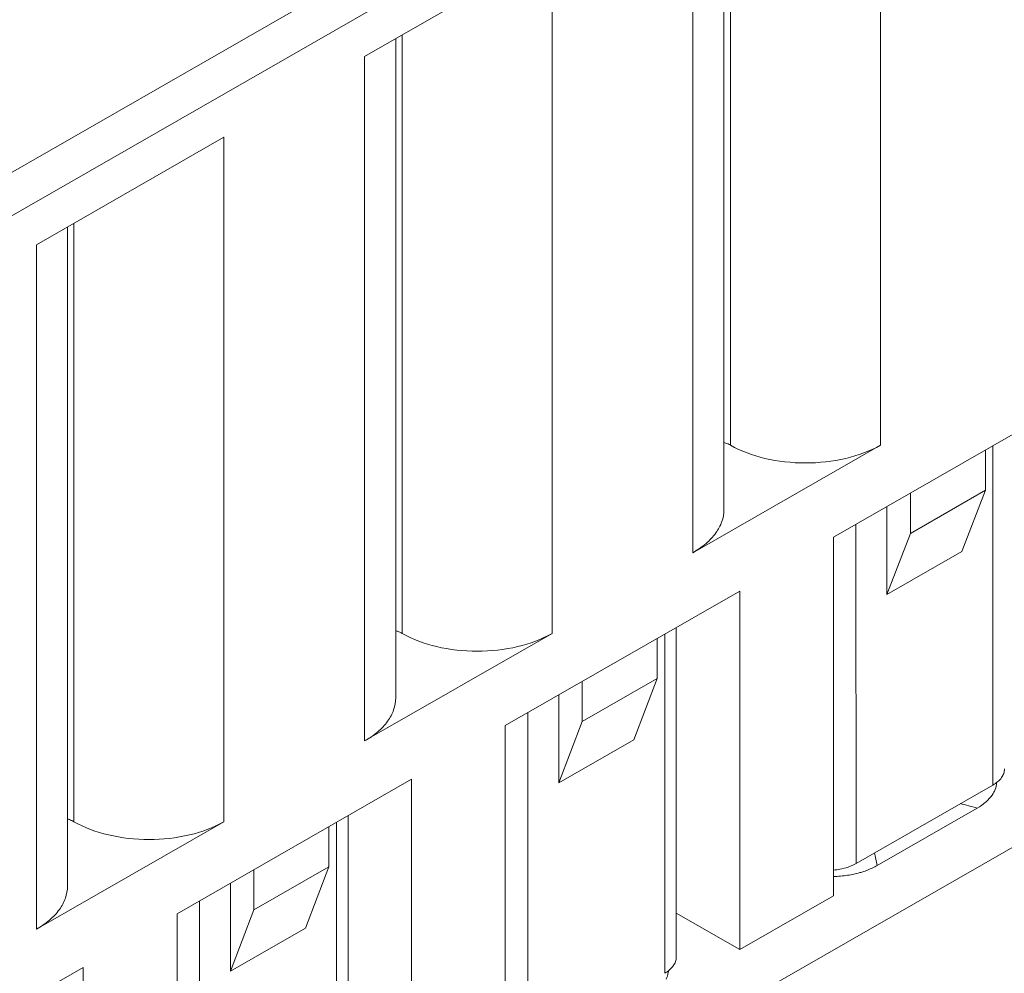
# Model space of a CAD drawing. Header units: centimetres. Extents: x -24.5 to 49.7, y -16.6 to 18.4.
# Tile 125 of 248: x -9.166 to -8.644, y -7.583 to -7.078. Entities that reach past the tile are written whole.
import ezdxf

# ---------------------------------------------------------------- set-up
doc = ezdxf.new("R2010")
doc.units = ezdxf.units.CM
doc.header["$MEASUREMENT"] = 0
doc.layers.add('layer 1', color=7, linetype='Continuous')

msp = doc.modelspace()

# ---------------------------------------------------------------- linework, layer by layer
at = {"layer": 'layer 1', "color": 1, "lineweight": 0}
msp.add_open_spline([(24.98821, 18.39808), (24.98821, 18.39808), (24.98821, -16.60193), (24.98821, -16.60193), (24.98821, -16.60193), (-24.51772, -16.60193), (-24.51772, -16.60193), (-24.51772, -16.60193), (-24.51772, 18.39808), (-24.51772, 18.39808), (-24.51772, 18.39808), (24.98821, 18.39808), (24.98821, 18.39808)], degree=3, knots=[0, 0, 0, 0, 0.25, 0.25, 0.25, 0.5, 0.5, 0.5, 0.75, 0.75, 0.75, 1, 1, 1, 1], dxfattribs=at)
at = {"layer": 'layer 1', "color": 5, "lineweight": 0}
msp.add_open_spline([(-23.26688, 17.18067), (-23.26688, 17.18067), (-23.26688, -15.60944), (-23.26688, -15.60944), (-23.26688, -15.60944), (23.98644, -15.60944), (23.98644, -15.60944)], degree=3, knots=[0, 0, 0, 0, 0.5, 0.5, 0.5, 1, 1, 1, 1], dxfattribs=at)
at = {"layer": 'layer 1', "lineweight": 9}
for points in [[(-9.64136, -7.42884), (-9.64136, -7.42884), (-7.89728, -6.42848), (-7.89728, -6.42848)], [(-7.88734, -6.44569), (-7.88734, -6.44569), (-9.63142, -7.44605), (-9.63142, -7.44605)], [(-8.70969, -6.9404), (-8.70969, -6.9404), (-8.70969, -7.30303), (-8.70969, -7.30303)], [(-7.69356, -6.97331), (-7.69356, -6.97331), (-9.79539, -8.17887), (-9.79539, -8.17887)], [(-8.7926, -6.98795), (-8.7926, -6.98795), (-8.7926, -7.33723), (-8.7926, -7.33723)], [(-8.78919, -6.98599), (-8.78919, -6.98599), (-8.78919, -7.30303), (-8.78919, -7.30303)], [(-8.80907, -7.36004), (-8.80907, -7.36004), (-8.80907, -6.99739), (-8.80907, -6.99739)], [(-8.8836, -7.04014), (-8.8836, -7.04014), (-8.98298, -7.09715), (-8.98298, -7.09715)], [(-8.8836, -7.04014), (-8.8836, -7.04014), (-8.8836, -7.40279), (-8.8836, -7.40279)], [(-8.96652, -7.0877), (-8.96652, -7.0877), (-8.96652, -7.43699), (-8.96652, -7.43699)], [(-8.96311, -7.08574), (-8.96311, -7.08574), (-8.96311, -7.40279), (-8.96311, -7.40279)], [(-8.98298, -7.45979), (-8.98298, -7.45979), (-8.98298, -7.09715), (-8.98298, -7.09715)], [(-9.05752, -7.13989), (-9.05752, -7.13989), (-9.15689, -7.1969), (-9.15689, -7.1969)], [(-9.05752, -7.13989), (-9.05752, -7.13989), (-9.05752, -7.50254), (-9.05752, -7.50254)], [(-9.14043, -7.18745), (-9.14043, -7.18745), (-9.14043, -7.53674), (-9.14043, -7.53674)], [(-9.13701, -7.1855), (-9.13701, -7.1855), (-9.13701, -7.50254), (-9.13701, -7.50254)], [(-9.15689, -7.55954), (-9.15689, -7.55954), (-9.15689, -7.1969), (-9.15689, -7.1969)], [(-8.61031, -7.28058), (-8.61031, -7.28058), (-8.73454, -7.35182), (-8.73454, -7.35182)], [(-8.70969, -7.30303), (-8.70969, -7.30303), (-8.80907, -7.36004), (-8.80907, -7.36004)], [(-8.65004, -7.48311), (-8.65004, -7.48311), (-8.65004, -7.30336), (-8.65004, -7.30336)], [(-8.65404, -7.32697), (-8.65404, -7.32697), (-8.65404, -7.30566), (-8.65404, -7.30566)], [(-8.69379, -7.34977), (-8.69379, -7.34977), (-8.65404, -7.32697), (-8.65404, -7.32697)], [(-8.69379, -7.32845), (-8.69379, -7.32845), (-8.69379, -7.34977), (-8.69379, -7.34977)], [(-8.66646, -7.35938), (-8.66646, -7.35938), (-8.65404, -7.32697), (-8.65404, -7.32697)], [(-8.70621, -7.33558), (-8.70621, -7.33558), (-8.70621, -7.38218), (-8.70621, -7.38218)], [(-8.72263, -7.34499), (-8.72263, -7.34499), (-8.72259, -7.52472), (-8.72259, -7.52472)], [(-8.69379, -7.34977), (-8.69379, -7.34977), (-8.70621, -7.38218), (-8.70621, -7.38218)], [(-8.73454, -7.35182), (-8.73454, -7.35182), (-8.73454, -7.54178), (-8.73454, -7.54178)], [(-8.70621, -7.38218), (-8.70621, -7.38218), (-8.66646, -7.35938), (-8.66646, -7.35938)], [(-8.78423, -7.38032), (-8.78423, -7.38032), (-8.90844, -7.45158), (-8.90844, -7.45158)], [(-8.78423, -7.57028), (-8.78423, -7.57028), (-8.78423, -7.38032), (-8.78423, -7.38032)], [(-8.98298, -7.45979), (-8.98298, -7.45979), (-8.8836, -7.40279), (-8.8836, -7.40279)], [(-8.82395, -7.58287), (-8.82395, -7.58287), (-8.82395, -7.40311), (-8.82395, -7.40311)], [(-8.81782, -7.57433), (-8.81782, -7.57433), (-8.81782, -7.39959), (-8.81782, -7.39959)], [(-8.82795, -7.42672), (-8.82795, -7.42672), (-8.82795, -7.4054), (-8.82795, -7.4054)], [(-8.8677, -7.44952), (-8.8677, -7.44952), (-8.82795, -7.42672), (-8.82795, -7.42672)], [(-8.8677, -7.42821), (-8.8677, -7.42821), (-8.8677, -7.44952), (-8.8677, -7.44952)], [(-8.84037, -7.45913), (-8.84037, -7.45913), (-8.82795, -7.42672), (-8.82795, -7.42672)], [(-8.88012, -7.43533), (-8.88012, -7.43533), (-8.88012, -7.48194), (-8.88012, -7.48194)], [(-8.89654, -7.44475), (-8.89654, -7.44475), (-8.8965, -7.62448), (-8.8965, -7.62448)], [(-8.8677, -7.44952), (-8.8677, -7.44952), (-8.88012, -7.48194), (-8.88012, -7.48194)], [(-8.90844, -7.45158), (-8.90844, -7.45158), (-8.90844, -7.64153), (-8.90844, -7.64153)], [(-8.88012, -7.48194), (-8.88012, -7.48194), (-8.84037, -7.45913), (-8.84037, -7.45913)], [(-8.95814, -7.48007), (-8.95814, -7.48007), (-9.08236, -7.55133), (-9.08236, -7.55133)], [(-8.95814, -7.67003), (-8.95814, -7.67003), (-8.95814, -7.48007), (-8.95814, -7.48007)], [(-8.72259, -7.52472), (-8.72259, -7.52472), (-8.65008, -7.48314), (-8.65008, -7.48314)], [(-8.65837, -7.49535), (-8.65837, -7.49535), (-8.71133, -7.52574), (-8.71133, -7.52574)], [(-8.65837, -7.49535), (-8.66137, -7.49451), (-8.66439, -7.49371), (-8.66742, -7.49295)], [(-8.99173, -7.67409), (-8.99173, -7.67409), (-8.99173, -7.49934), (-8.99173, -7.49934)], [(-9.15689, -7.55954), (-9.15689, -7.55954), (-9.05752, -7.50254), (-9.05752, -7.50254)], [(-9.00186, -7.52647), (-9.00186, -7.52647), (-9.00186, -7.50515), (-9.00186, -7.50515)], [(-8.99786, -7.68261), (-8.99786, -7.68261), (-8.99786, -7.50286), (-8.99786, -7.50286)], [(-8.71133, -7.52574), (-8.71183, -7.52349), (-8.71235, -7.52125), (-8.71287, -7.51902)], [(-9.04161, -7.54927), (-9.04161, -7.54927), (-9.00186, -7.52647), (-9.00186, -7.52647)], [(-9.04161, -7.52796), (-9.04161, -7.52796), (-9.04161, -7.54927), (-9.04161, -7.54927)], [(-9.01429, -7.55888), (-9.01429, -7.55888), (-9.00186, -7.52647), (-9.00186, -7.52647)], [(-8.73453, -7.53162), (-8.73202, -7.53155), (-8.72952, -7.53133), (-8.72704, -7.53094)], [(-9.05404, -7.53508), (-9.05404, -7.53508), (-9.05404, -7.58168), (-9.05404, -7.58168)], [(-8.78423, -7.57028), (-8.78423, -7.57028), (-8.73454, -7.54178), (-8.73454, -7.54178)], [(-9.07045, -7.5445), (-9.07045, -7.5445), (-9.07042, -7.72423), (-9.07042, -7.72423)], [(-9.04161, -7.54927), (-9.04161, -7.54927), (-9.05404, -7.58168), (-9.05404, -7.58168)], [(-9.08236, -7.55133), (-9.08236, -7.55133), (-9.08236, -7.74128), (-9.08236, -7.74128)], [(-8.78423, -7.57028), (-8.78423, -7.57028), (-8.81782, -7.55101), (-8.81782, -7.55101)], [(-9.05404, -7.58168), (-9.05404, -7.58168), (-9.01429, -7.55888), (-9.01429, -7.55888)], [(-9.13204, -7.57983), (-9.13204, -7.57983), (-9.25627, -7.65108), (-9.25627, -7.65108)], [(-9.13204, -7.76978), (-9.13204, -7.76978), (-9.13204, -7.57983), (-9.13204, -7.57983)]]:
    msp.add_open_spline(points, degree=3, dxfattribs=at)
for points, knots in [([(-8.7925, -7.30163), (-8.7922, -7.30172), (-8.79191, -7.30182), (-8.79161, -7.30193), (-8.79078, -7.30223), (-8.78996, -7.3026), (-8.78919, -7.30303)], [0, 0, 0, 0, 0.5, 0.5, 0.5, 1, 1, 1, 1]), ([(-8.78919, -7.30303), (-8.78354, -7.30627), (-8.77732, -7.30852), (-8.77095, -7.31003), (-8.7639, -7.3117), (-8.75667, -7.31248), (-8.74944, -7.31248), (-8.74222, -7.31248), (-8.73499, -7.3117), (-8.72793, -7.31003), (-8.72157, -7.30852), (-8.71534, -7.30627), (-8.70969, -7.30303)], [0, 0, 0, 0, 0.25, 0.25, 0.25, 0.5, 0.5, 0.5, 0.75, 0.75, 0.75, 1, 1, 1, 1]), ([(-8.80907, -7.36004), (-8.8066, -7.35863), (-8.80424, -7.35701), (-8.80208, -7.35515), (-8.80015, -7.3535), (-8.79837, -7.35164), (-8.79688, -7.34957), (-8.79555, -7.34772), (-8.79444, -7.3457), (-8.79368, -7.34353), (-8.79299, -7.34151), (-8.7926, -7.33936), (-8.7926, -7.33723)], [0, 0, 0, 0, 0.25, 0.25, 0.25, 0.5, 0.5, 0.5, 0.75, 0.75, 0.75, 1, 1, 1, 1]), ([(-8.96642, -7.40138), (-8.96611, -7.40148), (-8.96582, -7.40157), (-8.96552, -7.40168), (-8.96469, -7.40198), (-8.96387, -7.40235), (-8.96311, -7.40279)], [0, 0, 0, 0, 0.5, 0.5, 0.5, 1, 1, 1, 1]), ([(-8.96311, -7.40279), (-8.95746, -7.40603), (-8.95123, -7.40826), (-8.94486, -7.40977), (-8.93781, -7.41145), (-8.93058, -7.41223), (-8.92336, -7.41223), (-8.91612, -7.41223), (-8.9089, -7.41145), (-8.90185, -7.40977), (-8.89548, -7.40826), (-8.88925, -7.40603), (-8.8836, -7.40279)], [0, 0, 0, 0, 0.25, 0.25, 0.25, 0.5, 0.5, 0.5, 0.75, 0.75, 0.75, 1, 1, 1, 1]), ([(-8.98298, -7.45979), (-8.98051, -7.45837), (-8.97815, -7.45676), (-8.97599, -7.4549), (-8.97406, -7.45324), (-8.97228, -7.4514), (-8.97079, -7.44933), (-8.96945, -7.44748), (-8.96834, -7.44544), (-8.9676, -7.44328), (-8.96689, -7.44126), (-8.96652, -7.43911), (-8.96652, -7.43699)], [0, 0, 0, 0, 0.25, 0.25, 0.25, 0.5, 0.5, 0.5, 0.75, 0.75, 0.75, 1, 1, 1, 1]), ([(-8.65008, -7.48314), (-8.64916, -7.4826), (-8.64828, -7.482), (-8.64747, -7.4813), (-8.64674, -7.48068), (-8.64607, -7.47999), (-8.64551, -7.47922), (-8.64501, -7.47852), (-8.64459, -7.47776), (-8.64431, -7.47695), (-8.64405, -7.47619), (-8.64391, -7.47539), (-8.64391, -7.47459)], [0, 0, 0, 0, 0.25, 0.25, 0.25, 0.5, 0.5, 0.5, 0.75, 0.75, 0.75, 1, 1, 1, 1]), ([(-8.64808, -7.48156), (-8.64809, -7.48196), (-8.64813, -7.48236), (-8.64819, -7.48276), (-8.64837, -7.48398), (-8.64873, -7.48518), (-8.64925, -7.48629)], [0, 0, 0, 0, 0.5, 0.5, 0.5, 1, 1, 1, 1]), ([(-8.64925, -7.48629), (-8.64945, -7.48672), (-8.64967, -7.48714), (-8.64992, -7.48756), (-8.6507, -7.48888), (-8.65168, -7.49009), (-8.65277, -7.49118)], [0, 0, 0, 0, 0.5, 0.5, 0.5, 1, 1, 1, 1]), ([(-8.65277, -7.49118), (-8.65316, -7.49156), (-8.65357, -7.49194), (-8.65399, -7.49229), (-8.65534, -7.49345), (-8.65682, -7.49446), (-8.65837, -7.49535)], [0, 0, 0, 0, 0.5, 0.5, 0.5, 1, 1, 1, 1]), ([(-9.14033, -7.50113), (-9.14003, -7.50123), (-9.13973, -7.50132), (-9.13943, -7.50143), (-9.1386, -7.50173), (-9.13779, -7.5021), (-9.13701, -7.50254)], [0, 0, 0, 0, 0.5, 0.5, 0.5, 1, 1, 1, 1]), ([(-9.13701, -7.50254), (-9.13137, -7.50578), (-9.12514, -7.50802), (-9.11878, -7.50953), (-9.11172, -7.5112), (-9.10449, -7.51198), (-9.09727, -7.51198), (-9.09004, -7.51198), (-9.08281, -7.5112), (-9.07575, -7.50953), (-9.06938, -7.50802), (-9.06316, -7.50578), (-9.05752, -7.50254)], [0, 0, 0, 0, 0.25, 0.25, 0.25, 0.5, 0.5, 0.5, 0.75, 0.75, 0.75, 1, 1, 1, 1]), ([(-8.7345, -7.52815), (-8.7334, -7.52805), (-8.7323, -7.52791), (-8.73121, -7.52772), (-8.72821, -7.52718), (-8.72523, -7.52623), (-8.72259, -7.52472)], [0, 0, 0, 0, 0.5, 0.5, 0.5, 1, 1, 1, 1]), ([(-8.71133, -7.52574), (-8.71188, -7.52604), (-8.71243, -7.52634), (-8.71299, -7.52663), (-8.71479, -7.52753), (-8.71665, -7.52829), (-8.71855, -7.52892)], [0, 0, 0, 0, 0.5, 0.5, 0.5, 1, 1, 1, 1]), ([(-8.71855, -7.52892), (-8.71922, -7.52914), (-8.7199, -7.52935), (-8.72058, -7.52954), (-8.7227, -7.53015), (-8.72486, -7.53061), (-8.72704, -7.53094)], [0, 0, 0, 0, 0.5, 0.5, 0.5, 1, 1, 1, 1]), ([(-9.15689, -7.55954), (-9.15443, -7.55812), (-9.15206, -7.55651), (-9.1499, -7.55465), (-9.14797, -7.55299), (-9.1462, -7.55115), (-9.14471, -7.54908), (-9.14337, -7.54722), (-9.14225, -7.54519), (-9.14151, -7.54303), (-9.14081, -7.54101), (-9.14043, -7.53887), (-9.14043, -7.53674)], [0, 0, 0, 0, 0.25, 0.25, 0.25, 0.5, 0.5, 0.5, 0.75, 0.75, 0.75, 1, 1, 1, 1]), ([(-8.82399, -7.58289), (-8.82307, -7.58235), (-8.82219, -7.58175), (-8.82138, -7.58105), (-8.82065, -7.58043), (-8.81999, -7.57974), (-8.81943, -7.57897), (-8.81892, -7.57827), (-8.8185, -7.57751), (-8.81822, -7.5767), (-8.81796, -7.57594), (-8.81782, -7.57514), (-8.81782, -7.57433)], [0, 0, 0, 0, 0.25, 0.25, 0.25, 0.5, 0.5, 0.5, 0.75, 0.75, 0.75, 1, 1, 1, 1]), ([(-8.82199, -7.58132), (-8.822, -7.58172), (-8.82204, -7.58211), (-8.8221, -7.58251), (-8.82227, -7.58373), (-8.82264, -7.58492), (-8.82316, -7.58604)], [0, 0, 0, 0, 0.5, 0.5, 0.5, 1, 1, 1, 1])]:
    msp.add_open_spline(points, degree=3, knots=knots, dxfattribs=at)

doc.saveas('drawing.dxf')
